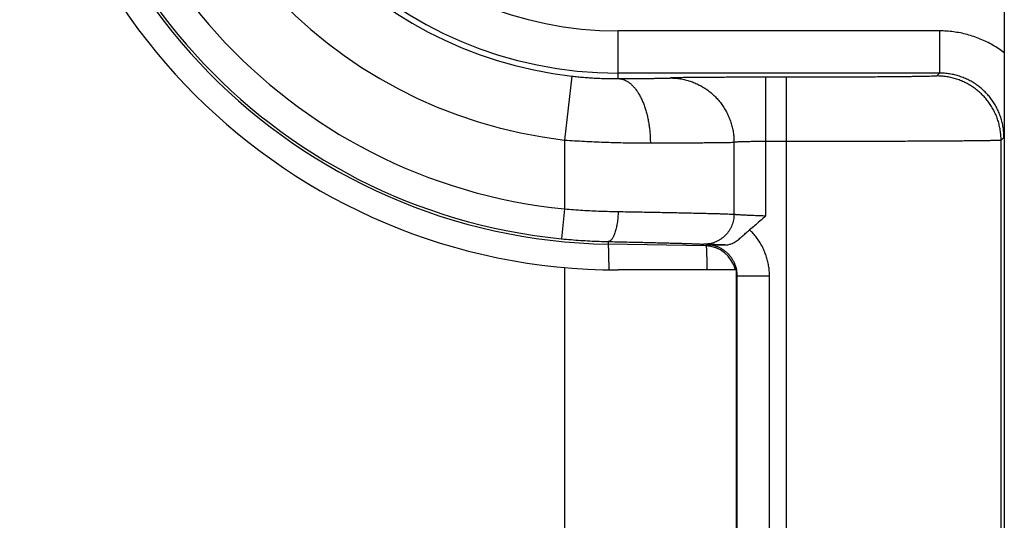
# Model space of a CAD drawing. Header units: inches. Extents: x 0 to 34, y 0 to 22.
# Tile 63 of 109: x 17.86 to 18.319, y 17.108 to 17.341. Entities that reach past the tile are written whole.
import ezdxf

# ---------------------------------------------------------------- set-up
doc = ezdxf.new("R2010")
doc.units = ezdxf.units.IN
doc.header["$LTSCALE"] = 1.87
doc.header["$MEASUREMENT"] = 0
doc.layers.get('0').update_dxf_attribs({"linetype": 'CONTINUOUS'})

msp = doc.modelspace()

# ---------------------------------------------------------------- linework, layer by layer
at = {"color": 7, "linetype": 'CONTINUOUS'}
for p, q in [((18.3187646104, 17.6821580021), (18.3187646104, 17.3257637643)), ((18.1387646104, 17.3137246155), (18.1387646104, 17.3359750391)), ((18.2885954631, 17.3359750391), (18.1387646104, 17.3359750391)), ((18.2885954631, 17.3359750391), (18.2885954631, 17.3162907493)), ((18.117169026, 17.3148955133), (18.1137646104, 17.2850904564)), ((18.2885954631, 17.3162907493), (18.1387646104, 17.3162907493)), ((18.2075729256, 17.2497579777), (18.2075729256, 17.314364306)), ((18.217277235, 17.314364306), (18.2075729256, 17.314364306)), ((18.217277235, 15.7135577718), (18.217277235, 17.314364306)), ((18.2885954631, 17.3162907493), (18.2872745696, 17.3149698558)), ((18.3185943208, 17.2862918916), (18.3172734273, 17.2849709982)), ((18.1137646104, 17.2850904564), (18.1137646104, 17.2529374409)), ((18.1927610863, 17.2504708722), (18.1927610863, 17.2840347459)), ((18.217277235, 17.2843654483), (18.2075729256, 17.2843654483)), ((18.3172734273, 15.7429510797), (18.3172734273, 17.2849709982)), ((18.1137646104, 17.2529374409), (18.1123772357, 17.2390068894)), ((18.1341171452, 17.2377079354), (18.1340960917, 17.2365017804)), ((18.1794524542, 17.2357100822), (18.1340960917, 17.2365017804)), ((18.1794524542, 17.2357100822), (18.179980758, 17.2362292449)), ((18.1137646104, 17.225583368), (18.1137646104, 15.8023387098)), ((18.1937646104, 17.2244610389), (18.1387646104, 17.2244610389)), ((18.1937646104, 17.2244610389), (18.1937646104, 15.8034610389)), ((18.1937646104, 17.2211459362), (18.1942929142, 17.221665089)), ((18.1942929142, 15.8062569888), (18.1942929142, 17.221665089)), ((18.1942929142, 17.221665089), (18.2092923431, 17.221665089)), ((18.2092923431, 15.8062569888), (18.2092923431, 17.221665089))]:
    msp.add_line(p, q, dxfattribs=at)
for centre, radius, start, end in [((18.1387646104, 17.5034610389), 0.279, 90, 270), ((18.1387646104, 17.5039610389), 0.2675, 91, 269), ((18.1387646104, 17.5039610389), 0.266264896, 95.6874600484, 264.3125399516), ((18.1387646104, 17.5039610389), 0.2522654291, 95.6874600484, 264.3125399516), ((18.1387646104, 17.5039610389), 0.22029374, 96.5162406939, 263.4837593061), ((18.1387646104, 17.5039610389), 0.1902948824, 96.5162406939, 263.4837593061), ((18.1387646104, 17.5039610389), 0.1876702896, 90, 270), ((18.1387646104, 17.5039610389), 0.1679859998, 90, 270), ((18.1791976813, 17.2211453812), 0.0145669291, 13.1567221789, 89)]:
    msp.add_arc(centre, radius, start, end, dxfattribs=at)
for points, knots in [([(18.3187646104, 17.3257637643), (18.3179121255, 17.3264151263), (18.3161627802, 17.327669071), (18.3134135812, 17.3293728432), (18.3105511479, 17.3309000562), (18.3075910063, 17.3322388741), (18.304549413, 17.3333812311), (18.3014397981, 17.3343226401), (18.2982741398, 17.3350594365), (18.2950666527, 17.3355874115), (18.2918357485, 17.3359046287), (18.2896742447, 17.3359750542), (18.2885954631, 17.3359750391)], [0, 0, 0, 0, 0.0992838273, 0.1990189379, 0.2991020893, 0.399314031, 0.4994573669, 0.5995617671, 0.6997700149, 0.8000309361, 0.9001670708, 1, 1, 1, 1]), ([(18.3187646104, 17.3257315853), (18.3187646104, 17.324889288), (18.3187639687, 17.3231574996), (18.3187611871, 17.3204883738), (18.3187563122, 17.3176689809), (18.3187490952, 17.3146869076), (18.3187391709, 17.3115107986), (18.3187260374, 17.3080974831), (18.31870903, 17.3043934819), (18.3186874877, 17.3003628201), (18.3186609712, 17.2959906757), (18.318629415, 17.2912619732), (18.3186063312, 17.2879913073), (18.3185943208, 17.2862918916)], [0, 0, 0, 0, 0.0640690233, 0.1317278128, 0.2030261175, 0.2785253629, 0.358558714, 0.4446167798, 0.5381597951, 0.640305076, 0.7512118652, 0.870731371, 1, 1, 1, 1]), ([(18.3187646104, 17.3257315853), (18.3187646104, 17.1452923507), (18.3187646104, 16.7844119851), (18.3187646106, 16.2430921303), (18.31876461, 15.8822115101), (18.31876461, 15.701772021)], [0, 0, 0, 0, 0.3333320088, 0.6666675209, 1, 1, 1, 1]), ([(18.117169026, 17.3148955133), (18.1180748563, 17.3147920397), (18.1199008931, 17.314597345), (18.1226555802, 17.3143456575), (18.12542898, 17.3141349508), (18.1281966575, 17.3139672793), (18.1309337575, 17.3138432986), (18.1336158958, 17.3137622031), (18.136220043, 17.3137218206), (18.1379275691, 17.313719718), (18.1387646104, 17.3137246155)], [0, 0, 0, 0, 0.1263940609, 0.2545713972, 0.3834653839, 0.5119698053, 0.6389495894, 0.7632905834, 0.883956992, 1, 1, 1, 1]), ([(18.1387646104, 17.3137246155), (18.1397217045, 17.3137294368), (18.1415981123, 17.3137396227), (18.1443499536, 17.3137568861), (18.1469710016, 17.31377583), (18.1494447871, 17.3137963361), (18.1517560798, 17.3138182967), (18.1538908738, 17.3138416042), (18.1558368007, 17.3138661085), (18.1575831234, 17.3138916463), (18.1591204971, 17.3139180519), (18.1604414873, 17.3139451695), (18.161540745, 17.3139727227), (18.1624144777, 17.314000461), (18.162921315, 17.314021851), (18.1631365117, 17.3140336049)], [0, 0, 0, 0, 0.1177989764, 0.2309483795, 0.3386984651, 0.4404013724, 0.5354279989, 0.6231811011, 0.703163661, 0.7749481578, 0.8381382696, 0.8924085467, 0.9375673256, 0.9734744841, 1, 1, 1, 1]), ([(18.1387646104, 17.3137246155), (18.1391566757, 17.3137186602), (18.1399491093, 17.3136439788), (18.141122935, 17.3133469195), (18.1422801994, 17.3128672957), (18.1434133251, 17.3122092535), (18.1445158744, 17.3113777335), (18.1455816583, 17.3103783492), (18.1466047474, 17.3092174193), (18.1475793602, 17.3079020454), (18.1484998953, 17.3064401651), (18.1493609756, 17.3048405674), (18.1501575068, 17.3031128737), (18.1508847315, 17.301267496), (18.1515382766, 17.2993155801), (18.1521141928, 17.2972689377), (18.1526089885, 17.2951399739), (18.1530196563, 17.2929416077), (18.1533436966, 17.2906871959), (18.1535791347, 17.2883904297), (18.1537245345, 17.286065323), (18.1537608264, 17.2845067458), (18.1537637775, 17.2837257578)], [0, 0, 0, 0, 0.0324539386, 0.0655641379, 0.0998618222, 0.135798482, 0.1737301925, 0.2139153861, 0.2565211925, 0.3016337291, 0.3492692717, 0.3993847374, 0.451886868, 0.5066400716, 0.5634730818, 0.6221846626, 0.6825485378, 0.7443177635, 0.8072286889, 0.8710046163, 0.9353592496, 1, 1, 1, 1]), ([(18.2075729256, 17.314364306), (18.2065250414, 17.3143643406), (18.2044285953, 17.3143636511), (18.2012897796, 17.3143607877), (18.1981696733, 17.3143559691), (18.1950890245, 17.3143492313), (18.192068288, 17.3143406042), (18.1891262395, 17.3143301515), (18.1862786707, 17.3143179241), (18.1835384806, 17.3143039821), (18.1809176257, 17.3142884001), (18.1784289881, 17.3142712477), (18.1760859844, 17.3142526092), (18.1739011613, 17.3142326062), (18.1718851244, 17.3142113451), (18.1700467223, 17.3141889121), (18.1683943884, 17.3141654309), (18.1669371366, 17.3141410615), (18.1656838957, 17.3141159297), (18.1646421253, 17.3140903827), (18.1638165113, 17.3140644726), (18.1633387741, 17.3140446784), (18.1631365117, 17.3140336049)], [0, 0, 0, 0, 0.070740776, 0.1415272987, 0.2118958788, 0.2813737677, 0.3494968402, 0.4158211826, 0.4799874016, 0.5417328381, 0.6008088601, 0.6569197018, 0.7097402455, 0.7589857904, 0.8044193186, 0.8458467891, 0.8831021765, 0.9159765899, 0.9442368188, 0.9677231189, 0.9863251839, 1, 1, 1, 1]), ([(18.1631372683, 17.3140336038), (18.1639118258, 17.3140325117), (18.1654617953, 17.3139686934), (18.167771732, 17.3136887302), (18.1700533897, 17.3132262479), (18.1722925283, 17.3125840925), (18.1744753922, 17.3117662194), (18.1765885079, 17.3107776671), (18.1786188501, 17.3096245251), (18.1805539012, 17.308313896), (18.1823817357, 17.3068538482), (18.1840911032, 17.3052533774), (18.1856714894, 17.3035223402), (18.1871131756, 17.3016713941), (18.1884072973, 17.2997119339), (18.1895458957, 17.2976560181), (18.1905219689, 17.2955162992), (18.1913295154, 17.2933059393), (18.1919635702, 17.2910385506), (18.1924202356, 17.2887280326), (18.1926967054, 17.2863887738), (18.1927597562, 17.2848191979), (18.1927608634, 17.2840346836)], [0, 0, 0, 0, 0.0496569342, 0.099329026, 0.1490246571, 0.1987501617, 0.2485111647, 0.2983124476, 0.3481578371, 0.3980501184, 0.4479910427, 0.4979814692, 0.5480211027, 0.5981084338, 0.6482407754, 0.6984143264, 0.7486242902, 0.7988649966, 0.8491300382, 0.8994124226, 0.949704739, 1, 1, 1, 1]), ([(18.2872745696, 17.3149698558), (18.2872295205, 17.314925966), (18.2869777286, 17.3149412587), (18.2865293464, 17.3148686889), (18.28574657, 17.3148528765), (18.2846933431, 17.3148066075), (18.2833420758, 17.3147729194), (18.2817114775, 17.3147350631), (18.2798051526, 17.314699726), (18.277634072, 17.3146649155), (18.2752073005, 17.314631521), (18.2725340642, 17.3145994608), (18.2696243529, 17.3145689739), (18.2664904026, 17.3145401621), (18.2631467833, 17.3145131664), (18.2596089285, 17.3144881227), (18.2558920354, 17.3144651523), (18.2520107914, 17.3144443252), (18.2479796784, 17.3144257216), (18.2438152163, 17.3144094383), (18.2395372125, 17.3143955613), (18.2351687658, 17.3143841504), (18.2307343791, 17.3143752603), (18.2262592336, 17.3143689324), (18.2217689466, 17.3143651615), (18.2187732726, 17.3143643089), (18.217277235, 17.314364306)], [0, 0, 0, 0, 0.0026951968, 0.009486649, 0.0204589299, 0.0356259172, 0.0549289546, 0.0782775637, 0.1055571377, 0.1366209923, 0.1713298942, 0.2095589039, 0.2511845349, 0.2960250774, 0.3438622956, 0.3944717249, 0.4476348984, 0.5031436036, 0.5607952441, 0.6203801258, 0.6816027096, 0.7441194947, 0.8075797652, 0.8716277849, 0.9358909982, 1, 1, 1, 1]), ([(18.3172734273, 17.2849709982), (18.3172733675, 17.2857561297), (18.3172115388, 17.2873270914), (18.3169342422, 17.2896684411), (18.3164741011, 17.2919809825), (18.3158339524, 17.2942502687), (18.3150177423, 17.2964623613), (18.3140305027, 17.2986036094), (18.3128783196, 17.3006608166), (18.3115682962, 17.3026212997), (18.3101085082, 17.3044729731), (18.3085079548, 17.3062044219), (18.3067765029, 17.3078049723), (18.3049248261, 17.3092647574), (18.3029643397, 17.3105747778), (18.3009071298, 17.3117269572), (18.2987658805, 17.3127141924), (18.2965537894, 17.3135303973), (18.2942845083, 17.3141705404), (18.2919719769, 17.314630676), (18.2896306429, 17.3149079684), (18.2880596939, 17.3149697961), (18.2872745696, 17.3149698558)], [0, 0, 0, 0, 0.0499989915, 0.0999982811, 0.1499978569, 0.1999976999, 0.2499977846, 0.2999980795, 0.3499985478, 0.3999991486, 0.4499998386, 0.5000005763, 0.5500013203, 0.600002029, 0.6500026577, 0.7000031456, 0.7500034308, 0.8000034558, 0.8500031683, 0.9000025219, 0.9500014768, 1, 1, 1, 1]), ([(18.3185943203, 17.2862918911), (18.3185943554, 17.2870766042), (18.318532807, 17.288646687), (18.3182561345, 17.2909867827), (18.3177968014, 17.2932982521), (18.3171575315, 17.2955668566), (18.3163421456, 17.2977787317), (18.3153555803, 17.299920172), (18.3142038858, 17.3019778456), (18.3128941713, 17.3039389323), (18.3114345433, 17.3057912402), (18.3098340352, 17.3075232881), (18.3081025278, 17.3091243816), (18.306250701, 17.3105846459), (18.3042899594, 17.3118950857), (18.3022323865, 17.313047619), (18.3000906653, 17.3140351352), (18.2978779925, 17.3148515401), (18.2956080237, 17.3154917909), (18.2932946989, 17.3159519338), (18.2909524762, 17.3162291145), (18.2893809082, 17.316290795), (18.2885954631, 17.3162907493)], [0, 0, 0, 0, 0.0499700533, 0.0999373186, 0.1499072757, 0.1998851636, 0.2498731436, 0.2998695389, 0.3498722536, 0.3998782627, 0.4498853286, 0.4998926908, 0.5498994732, 0.5999065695, 0.6499141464, 0.6999226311, 0.7499321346, 0.7999427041, 0.849954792, 0.8999682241, 0.9499833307, 1, 1, 1, 1]), ([(18.1137646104, 17.2850904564), (18.1153126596, 17.2849798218), (18.1184042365, 17.2847725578), (18.1230306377, 17.284502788), (18.1276271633, 17.2842742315), (18.1321781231, 17.2840862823), (18.1366681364, 17.2839386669), (18.1410820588, 17.2838304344), (18.1454050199, 17.2837593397), (18.1496224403, 17.2837234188), (18.1523972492, 17.2837214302), (18.1537646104, 17.2837257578)], [0, 0, 0, 0, 0.1163057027, 0.2321973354, 0.3472843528, 0.4611877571, 0.5735300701, 0.6839408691, 0.7920599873, 0.8975303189, 1, 1, 1, 1]), ([(18.1537646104, 17.2837257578), (18.1552028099, 17.2837302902), (18.1580197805, 17.2837398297), (18.1621503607, 17.2837557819), (18.1660859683, 17.2837731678), (18.1698106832, 17.2837918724), (18.1733096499, 17.2838118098), (18.1765688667, 17.2838328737), (18.1795751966, 17.2838550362), (18.1823164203, 17.2838781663), (18.184781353, 17.2839021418), (18.1869599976, 17.2839268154), (18.1888435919, 17.2839521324), (18.1904246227, 17.2839779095), (18.1916968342, 17.2840038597), (18.1924412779, 17.28402392), (18.1927610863, 17.2840348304)], [0, 0, 0, 0, 0.1106362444, 0.2167010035, 0.317753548, 0.4133918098, 0.5032339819, 0.5869212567, 0.6641172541, 0.734506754, 0.797801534, 0.8537448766, 0.9021129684, 0.9427128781, 0.9753839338, 1, 1, 1, 1]), ([(18.2075729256, 17.2843654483), (18.2071026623, 17.2843654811), (18.2061664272, 17.284364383), (18.2047726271, 17.2843591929), (18.2034039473, 17.2843505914), (18.2020724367, 17.284338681), (18.2007898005, 17.2843235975), (18.1995673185, 17.2843054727), (18.1984157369, 17.2842844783), (18.1973451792, 17.2842607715), (18.1963650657, 17.2842345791), (18.1954840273, 17.2842061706), (18.1947098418, 17.2841758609), (18.1940493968, 17.2841439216), (18.1935085, 17.2841109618), (18.1930921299, 17.2840770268), (18.1928567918, 17.2840504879), (18.1927610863, 17.2840347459)], [0, 0, 0, 0, 0.0951969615, 0.1895250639, 0.2821532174, 0.3722685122, 0.4590776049, 0.5418190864, 0.6197663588, 0.6922343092, 0.7585881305, 0.8182439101, 0.8706776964, 0.9154266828, 0.9520961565, 0.9803657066, 1, 1, 1, 1]), ([(18.3172734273, 17.2849709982), (18.3172087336, 17.2849262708), (18.3169072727, 17.2849484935), (18.3163357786, 17.2848741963), (18.3153726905, 17.2848630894), (18.3140725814, 17.2848187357), (18.312416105, 17.2847880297), (18.3104191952, 17.2847526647), (18.3080856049, 17.2847197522), (18.3054251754, 17.2846870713), (18.3024473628, 17.2846555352), (18.2991634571, 17.2846250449), (18.2955857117, 17.2845958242), (18.2917271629, 17.2845679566), (18.287601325, 17.2845415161), (18.2832221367, 17.2845166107), (18.2786042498, 17.2844933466), (18.2737635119, 17.2844718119), (18.2687171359, 17.2844520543), (18.2634836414, 17.2844341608), (18.2580823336, 17.2844182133), (18.2525329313, 17.2844042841), (18.2468554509, 17.2843924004), (18.2410702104, 17.2843826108), (18.2351979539, 17.2843749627), (18.2292601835, 17.2843694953), (18.2232792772, 17.2843662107), (18.2192801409, 17.2843654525), (18.217277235, 17.2843654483)], [0, 0, 0, 0, 0.0023594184, 0.0083077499, 0.0178361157, 0.0309090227, 0.0474775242, 0.0674803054, 0.0908438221, 0.1174828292, 0.1472986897, 0.1801793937, 0.2160010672, 0.2546308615, 0.2959349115, 0.3397744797, 0.3860041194, 0.4344685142, 0.4849930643, 0.5373913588, 0.5914688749, 0.6470274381, 0.7038682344, 0.7617878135, 0.8205789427, 0.8800300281, 0.9399148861, 1, 1, 1, 1]), ([(18.1137646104, 17.2529374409), (18.115174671, 17.2528215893), (18.1179908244, 17.2526060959), (18.122206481, 17.2523301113), (18.1263975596, 17.2521024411), (18.1305522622, 17.2519218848), (18.1346590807, 17.2517878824), (18.1373800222, 17.2517279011), (18.1387305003, 17.2517052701)], [0, 0, 0, 0, 0.1697734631, 0.3389102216, 0.5069400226, 0.6734224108, 0.8379236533, 1, 1, 1, 1]), ([(18.1387300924, 17.2517052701), (18.1387217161, 17.2512486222), (18.1386911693, 17.2503392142), (18.1386041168, 17.2489866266), (18.1384767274, 17.2476600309), (18.1383102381, 17.2463721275), (18.138106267, 17.2451352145), (18.1378667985, 17.2439610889), (18.1375941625, 17.2428609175), (18.1372910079, 17.2418451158), (18.1369602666, 17.2409232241), (18.136605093, 17.240103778), (18.1362287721, 17.2393941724), (18.1358344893, 17.2388005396), (18.1354250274, 17.2383277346), (18.135001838, 17.2379798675), (18.1345657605, 17.2377621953), (18.1342619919, 17.2377092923), (18.1341171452, 17.2377079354)], [0, 0, 0, 0, 0.0885201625, 0.1763239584, 0.2626542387, 0.3467724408, 0.4279685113, 0.5055713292, 0.5789600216, 0.6475768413, 0.710942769, 0.768677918, 0.8205305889, 0.8664216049, 0.9065155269, 0.9413351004, 0.971925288, 1, 1, 1, 1]), ([(18.1387305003, 17.2517052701), (18.1402552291, 17.2516797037), (18.1432683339, 17.2516284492), (18.1477277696, 17.2515503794), (18.152061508, 17.2514721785), (18.1562534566, 17.2513941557), (18.1602882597, 17.2513166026), (18.1641510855, 17.2512398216), (18.1678276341, 17.2511640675), (18.1713042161, 17.2510896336), (18.1745678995, 17.2510168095), (18.1776066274, 17.2509458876), (18.1804092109, 17.2508771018), (18.1829652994, 17.2508107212), (18.1852654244, 17.2507470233), (18.1873010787, 17.2506862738), (18.1890647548, 17.2506287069), (18.1905499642, 17.2505746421), (18.1917511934, 17.250524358), (18.192456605, 17.2504889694), (18.1927610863, 17.2504708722)], [0, 0, 0, 0, 0.0846470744, 0.1672766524, 0.2475738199, 0.3252448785, 0.4000050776, 0.4715804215, 0.5397062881, 0.604127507, 0.6646039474, 0.7209130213, 0.7728481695, 0.8202175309, 0.8628450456, 0.9005731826, 0.9332635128, 0.9607958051, 0.9830689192, 1, 1, 1, 1]), ([(18.1927610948, 17.2504708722), (18.1927603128, 17.2500354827), (18.192718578, 17.2491642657), (18.1925360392, 17.247869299), (18.192235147, 17.2465968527), (18.1918185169, 17.2453581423), (18.1912897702, 17.2441639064), (18.190653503, 17.2430245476), (18.1899152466, 17.2419499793), (18.1890814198, 17.2409495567), (18.1881592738, 17.2400319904), (18.1871568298, 17.2392052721), (18.1860828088, 17.238476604), (18.1849465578, 17.2378523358), (18.183757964, 17.2373379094), (18.1825273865, 17.2369378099), (18.1812655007, 17.2366555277), (18.1799834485, 17.2364935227), (18.1791222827, 17.2364666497), (18.1786923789, 17.2364735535)], [0, 0, 0, 0, 0.0591658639, 0.1183286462, 0.1774755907, 0.2365944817, 0.2956740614, 0.3547044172, 0.4136773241, 0.4725865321, 0.5314279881, 0.5901999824, 0.6489032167, 0.7075407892, 0.7661180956, 0.8246426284, 0.8831237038, 0.941572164, 1, 1, 1, 1]), ([(18.1927610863, 17.2504708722), (18.1928568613, 17.2504575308), (18.1930917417, 17.2504325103), (18.1935072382, 17.2503966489), (18.1940470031, 17.2503572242), (18.1947062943, 17.2503143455), (18.1954795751, 17.2502687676), (18.1963602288, 17.2502206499), (18.1973405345, 17.2501707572), (18.1984116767, 17.2501192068), (18.1995640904, 17.2500668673), (18.200787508, 17.2500138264), (18.2020710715, 17.2499607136), (18.2034033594, 17.2499081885), (18.2047725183, 17.2498564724), (18.2061664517, 17.2498058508), (18.2071027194, 17.2497744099), (18.2075729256, 17.249758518)], [0, 0, 0, 0, 0.0195607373, 0.0477655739, 0.084362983, 0.1290326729, 0.1814108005, 0.2410551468, 0.3074395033, 0.3799664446, 0.4579797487, 0.5407934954, 0.6276756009, 0.7178450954, 0.8105021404, 0.9048308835, 1, 1, 1, 1]), ([(18.2075729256, 17.2497579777), (18.206671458, 17.2489189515), (18.2049569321, 17.2473204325), (18.2024563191, 17.2451047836), (18.2008214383, 17.243771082), (18.200032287, 17.2431627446)], [0, 0, 0, 0, 0.3686657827, 0.7017129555, 1, 1, 1, 1]), ([(18.1884850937, 17.2361502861), (18.1887097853, 17.2361479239), (18.1891808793, 17.2361610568), (18.189914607, 17.2362468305), (18.1906989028, 17.2364185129), (18.1915256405, 17.2366903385), (18.1923879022, 17.23707104), (18.1932780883, 17.237562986), (18.1941868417, 17.2381606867), (18.1951031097, 17.2388501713), (18.1960131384, 17.2396073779), (18.1969019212, 17.2403985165), (18.1977562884, 17.2411846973), (18.1985641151, 17.2419259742), (18.1993120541, 17.2425848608), (18.199797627, 17.2429815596), (18.2000279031, 17.2431590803)], [0, 0, 0, 0, 0.048713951, 0.1020409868, 0.1599160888, 0.2224651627, 0.290390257, 0.3639540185, 0.4427034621, 0.5260001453, 0.6124201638, 0.6992815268, 0.7839326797, 0.8641252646, 0.9369659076, 1, 1, 1, 1]), ([(18.2092923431, 17.221665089), (18.2092922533, 17.2224574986), (18.2092280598, 17.2240470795), (18.2089401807, 17.2264208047), (18.2084587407, 17.2287732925), (18.2077850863, 17.2310858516), (18.2069244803, 17.2333407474), (18.2058823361, 17.2355207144), (18.2046640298, 17.2376085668), (18.2032801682, 17.2395911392), (18.201736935, 17.24145115), (18.2006172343, 17.2426103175), (18.200032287, 17.2431627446)], [0, 0, 0, 0, 0.0988157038, 0.1981354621, 0.2978712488, 0.397921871, 0.4981739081, 0.5985181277, 0.6988972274, 0.7992899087, 0.8996673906, 1, 1, 1, 1]), ([(18.1123772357, 17.2390068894), (18.1138542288, 17.2388598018), (18.1167974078, 17.2385907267), (18.1211953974, 17.2382600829), (18.1255501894, 17.2380024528), (18.129852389, 17.2378158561), (18.1327025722, 17.2377364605), (18.1341171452, 17.2377079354)], [0, 0, 0, 0, 0.2044100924, 0.4069888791, 0.6073532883, 0.8051526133, 1, 1, 1, 1]), ([(18.1341171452, 17.2377079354), (18.1354278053, 17.2376813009), (18.1380256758, 17.2376277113), (18.1418790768, 17.2375457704), (18.1456381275, 17.2374632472), (18.1492795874, 17.2373806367), (18.1527812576, 17.237298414), (18.1561221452, 17.2372170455), (18.1592832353, 17.237137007), (18.1622493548, 17.2370587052), (18.1650092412, 17.2369824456), (18.1675548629, 17.2369084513), (18.1698781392, 17.2368369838), (18.1719689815, 17.2367683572), (18.173816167, 17.2367029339), (18.1754093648, 17.2366411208), (18.1767409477, 17.2365834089), (18.1778062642, 17.2365300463), (18.178426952, 17.2364926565), (18.1786923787, 17.2364735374)], [0, 0, 0, 0, 0.0881914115, 0.1748060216, 0.2592918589, 0.3411382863, 0.4198442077, 0.4949277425, 0.5659594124, 0.6325711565, 0.6945396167, 0.7516985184, 0.8038972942, 0.8509092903, 0.8924332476, 0.9282423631, 0.9581703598, 0.9820974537, 1, 1, 1, 1]), ([(18.1342292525, 17.2359783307), (18.1342116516, 17.2361051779), (18.1341831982, 17.2362464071), (18.1341538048, 17.2364904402), (18.1341340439, 17.2365165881)], [0, 0, 0, 0, 0.7992764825, 1, 1, 1, 1]), ([(18.1345149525, 17.2244947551), (18.1345129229, 17.22484759), (18.1345058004, 17.225949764), (18.1344899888, 17.2277216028), (18.1344633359, 17.2297269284), (18.1344305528, 17.2314852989), (18.134391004, 17.2329835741), (18.1343476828, 17.2342290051), (18.1342942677, 17.2351776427), (18.1342582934, 17.2357690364), (18.1342292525, 17.2359783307)], [0, 0, 0, 0, 0.0921300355, 0.287792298, 0.4626405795, 0.6158631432, 0.7467513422, 0.8547048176, 0.9392388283, 1, 1, 1, 1]), ([(18.1884850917, 17.2361501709), (18.1879387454, 17.2361637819), (18.1868799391, 17.2361907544), (18.1853490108, 17.2362317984), (18.1839383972, 17.2362718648), (18.1826652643, 17.2363105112), (18.1815441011, 17.236347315), (18.180586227, 17.2363818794), (18.1797992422, 17.2364137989), (18.1791870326, 17.2364428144), (18.1788376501, 17.2364630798), (18.1786923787, 17.2364735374)], [0, 0, 0, 0, 0.1673277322, 0.3242816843, 0.4688952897, 0.5993917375, 0.7142583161, 0.8123481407, 0.8928563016, 0.9554068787, 1, 1, 1, 1]), ([(18.1802519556, 17.2244610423), (18.1802512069, 17.2245682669), (18.1802450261, 17.2254240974), (18.1802310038, 17.2269493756), (18.1802037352, 17.2289533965), (18.1801697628, 17.2307093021), (18.1801302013, 17.2322035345), (18.1800832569, 17.233439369), (18.1800357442, 17.2343843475), (18.1799742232, 17.2351054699), (18.1799341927, 17.2354500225), (18.179879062, 17.2356751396), (18.1798562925, 17.2357017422)], [0, 0, 0, 0, 0.0286076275, 0.228336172, 0.4069418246, 0.5633819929, 0.6967025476, 0.8062842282, 0.8917894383, 0.9530954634, 0.990262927, 1, 1, 1, 1]), ([(18.179980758, 17.2362292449), (18.1809894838, 17.2362205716), (18.1829425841, 17.2362037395), (18.185777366, 17.2361777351), (18.1876034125, 17.2361594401), (18.1884850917, 17.2361501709)], [0, 0, 0, 0, 0.3558371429, 0.6889739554, 1, 1, 1, 1]), ([(18.1940102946, 17.224521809), (18.1939207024, 17.2249699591), (18.1936958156, 17.225871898), (18.1932285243, 17.2271929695), (18.192629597, 17.2284749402), (18.1919098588, 17.2296919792), (18.1910761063, 17.2308331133), (18.1901358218, 17.2318882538), (18.1890972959, 17.2328479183), (18.1879698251, 17.2337031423), (18.186763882, 17.2344455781), (18.1854909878, 17.2350678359), (18.1841634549, 17.235563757), (18.1827939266, 17.2359285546), (18.1813955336, 17.236158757), (18.180452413, 17.236221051), (18.1799807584, 17.2362292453)], [0, 0, 0, 0, 0.0694152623, 0.1410249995, 0.2125823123, 0.284074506, 0.3555266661, 0.4269835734, 0.4984824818, 0.5700434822, 0.641666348, 0.7133207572, 0.7849857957, 0.8566537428, 0.9283243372, 1, 1, 1, 1]), ([(18.1942929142, 17.221665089), (18.1942929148, 17.222136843), (18.1942471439, 17.2230808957), (18.1941099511, 17.2240157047), (18.1940188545, 17.2244786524)], [0, 0, 0, 0, 0.500053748, 1, 1, 1, 1])]:
    msp.add_open_spline(points, degree=3, knots=knots, dxfattribs=at)
msp.add_open_spline([(18.1940188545, 17.2244786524), (18.1940160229, 17.2244930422), (18.1940131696, 17.2245074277), (18.1940102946, 17.224521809)], degree=3, dxfattribs=at)

doc.saveas('drawing.dxf')
